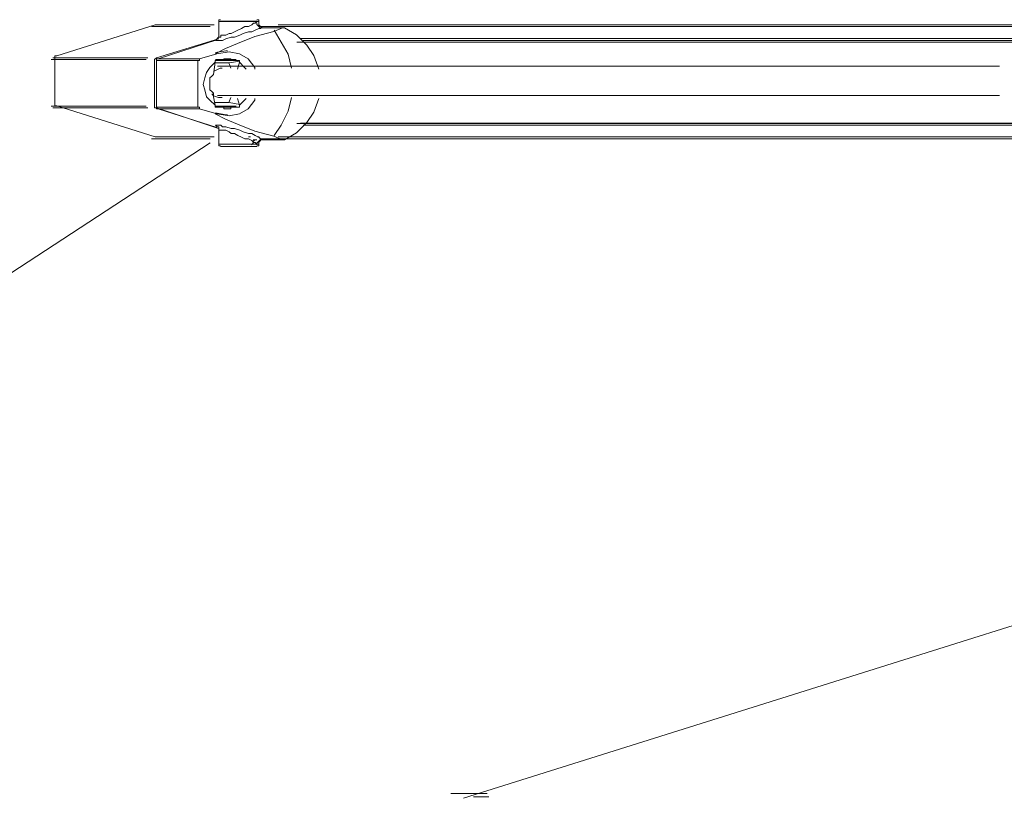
# Model space of a CAD drawing. Extents: x 44 to 177, y -263 to -14.
# Tile 3 of 256: x 78 to 89, y -224 to -216. Entities that reach past the tile are written whole.
import ezdxf

# ---------------------------------------------------------------- set-up
doc = ezdxf.new("R2010")
doc.units = 0
doc.header["$MEASUREMENT"] = 0
doc.layers.add('Livello 1', color=7, linetype='Continuous', lineweight=0)

# ---------------------------------------------------------------- blocks, each defined once
blk = doc.blocks.new('Block_0')
at = {"layer": 'Livello 1', "color": 250, "lineweight": 9, "true_color": 0x333333}
for points in [[(79.209, -215.894), (79.209, -215.894), (78.129, -216.234), (78.129, -216.234)], [(79.906, -215.856), (79.906, -215.856), (79.906, -216.007), (79.906, -216.007)], [(80.604, -215.927), (80.604, -215.927), (80.377, -215.927), (80.377, -215.927)], [(80.38, -215.913), (80.38, -215.913), (80.399, -215.913), (80.399, -215.913)], [(80.399, -215.913), (80.399, -215.913), (80.38, -215.913), (80.38, -215.913)], [(80.607, -215.913), (80.607, -215.913), (80.399, -215.913), (80.399, -215.913)], [(80.604, -215.927), (80.604, -215.927), (80.509, -215.965), (80.509, -215.965)], [(80.623, -215.927), (80.623, -215.927), (80.604, -215.927), (80.604, -215.927)], [(79.221, -216.254), (79.221, -216.254), (79.902, -216.046), (79.902, -216.046)], [(79.24, -216.266), (79.24, -216.266), (79.884, -216.059), (79.884, -216.059)], [(78.11, -216.253), (78.11, -216.253), (78.11, -216.763), (78.11, -216.763)], [(79.884, -216.21), (79.884, -216.21), (79.695, -216.266), (79.695, -216.266)], [(79.884, -216.21), (79.884, -216.21), (79.865, -216.21), (79.865, -216.21)], [(79.982, -216.178), (79.982, -216.178), (79.869, -216.197), (79.869, -216.197)], [(80.001, -216.178), (80.001, -216.178), (79.982, -216.178), (79.982, -216.178)], [(79.202, -216.784), (79.202, -216.784), (79.202, -216.273), (79.202, -216.273)], [(79.221, -216.794), (79.221, -216.794), (79.221, -216.285), (79.221, -216.285)], [(79.676, -216.285), (79.676, -216.285), (79.221, -216.285), (79.221, -216.285)], [(79.24, -216.266), (79.24, -216.266), (79.695, -216.266), (79.695, -216.266)], [(79.676, -216.285), (79.676, -216.285), (79.676, -216.794), (79.676, -216.794)], [(79.846, -216.436), (79.846, -216.436), (79.865, -216.304), (79.865, -216.304)], [(79.864, -216.311), (79.864, -216.311), (80.016, -216.311), (80.016, -216.311)], [(79.869, -216.273), (79.869, -216.273), (80.096, -216.273), (80.096, -216.273)], [(79.907, -216.273), (79.907, -216.273), (79.888, -216.273), (79.888, -216.273)], [(79.941, -216.285), (79.941, -216.285), (79.903, -216.285), (79.903, -216.285)], [(80.035, -216.368), (80.035, -216.368), (80.016, -216.311), (80.016, -216.311)], [(80.134, -216.291), (80.134, -216.291), (80.02, -216.31), (80.02, -216.31)], [(80.093, -216.285), (80.093, -216.285), (80.055, -216.285), (80.055, -216.285)], [(80.13, -216.304), (80.13, -216.304), (80.111, -216.38), (80.111, -216.38)], [(78.129, -216.781), (78.129, -216.781), (79.209, -217.121), (79.209, -217.121)], [(79.221, -216.794), (79.221, -216.794), (79.676, -216.794), (79.676, -216.794)], [(80.016, -216.746), (80.016, -216.746), (79.864, -216.746), (79.864, -216.746)], [(80.096, -216.783), (80.096, -216.783), (79.869, -216.783), (79.869, -216.783)], [(79.888, -216.783), (79.888, -216.783), (79.907, -216.783), (79.907, -216.783)], [(79.903, -216.794), (79.903, -216.794), (79.941, -216.794), (79.941, -216.794)], [(80.035, -216.689), (80.035, -216.689), (80.016, -216.746), (80.016, -216.746)], [(80.02, -216.746), (80.02, -216.746), (80.134, -216.765), (80.134, -216.765)], [(80.055, -216.794), (80.055, -216.794), (80.093, -216.794), (80.093, -216.794)], [(80.111, -216.7), (80.111, -216.7), (80.13, -216.775), (80.13, -216.775)], [(79.902, -217.03), (79.902, -217.03), (79.221, -216.803), (79.221, -216.803)], [(79.884, -217.02), (79.884, -217.02), (79.24, -216.813), (79.24, -216.813)], [(79.695, -216.813), (79.695, -216.813), (79.24, -216.813), (79.24, -216.813)], [(79.695, -216.813), (79.695, -216.813), (79.884, -216.87), (79.884, -216.87)], [(79.884, -216.87), (79.884, -216.87), (79.865, -216.87), (79.865, -216.87)], [(79.869, -216.859), (79.869, -216.859), (79.982, -216.878), (79.982, -216.878)], [(79.982, -216.878), (79.982, -216.878), (80.001, -216.878), (80.001, -216.878)], [(79.906, -217.048), (79.906, -217.048), (79.906, -217.199), (79.906, -217.199)], [(80.509, -217.115), (80.509, -217.115), (80.604, -217.152), (80.604, -217.152)], [(68.973, -224.27), (68.973, -224.27), (79.81, -217.188), (79.81, -217.188)], [(80.232, -217.121), (80.232, -217.121), (80.251, -217.121), (80.251, -217.121)], [(80.342, -217.2), (80.342, -217.2), (80.323, -217.2), (80.323, -217.2)], [(80.327, -217.121), (80.327, -217.121), (80.346, -217.121), (80.346, -217.121)], [(80.377, -217.152), (80.377, -217.152), (80.604, -217.152), (80.604, -217.152)], [(80.399, -217.143), (80.399, -217.143), (80.607, -217.143), (80.607, -217.143)], [(105.553, -217.149), (105.553, -217.149), (82.586, -224.368), (82.586, -224.368)]]:
    blk.add_open_spline(points, degree=3, dxfattribs=at)
for points, knots in [([(79.811, -215.913), (79.811, -215.913), (79.697, -215.913), (79.697, -215.913), (79.697, -215.913), (79.526, -215.913), (79.526, -215.913), (79.526, -215.913), (79.375, -215.913), (79.375, -215.913), (79.375, -215.913), (79.261, -215.913), (79.261, -215.913), (79.261, -215.913), (79.204, -215.913), (79.204, -215.913), (79.204, -215.913), (79.166, -215.913), (79.166, -215.913)], [0, 0, 0, 0, 1, 1, 1, 2, 2, 2, 3, 3, 3, 4, 4, 4, 5, 5, 5, 6, 6, 6, 6]), ([(79.853, -215.894), (79.853, -215.894), (79.796, -215.894), (79.796, -215.894), (79.796, -215.894), (79.607, -215.894), (79.607, -215.894), (79.607, -215.894), (79.474, -215.894), (79.474, -215.894), (79.474, -215.894), (79.361, -215.894), (79.361, -215.894), (79.361, -215.894), (79.285, -215.894), (79.285, -215.894), (79.285, -215.894), (79.228, -215.894), (79.228, -215.894), (79.228, -215.894), (79.209, -215.894), (79.209, -215.894)], [0, 0, 0, 0, 1, 1, 1, 2, 2, 2, 3, 3, 3, 4, 4, 4, 5, 5, 5, 6, 6, 6, 7, 7, 7, 7]), ([(80.38, -215.913), (80.38, -215.913), (80.361, -215.932), (80.361, -215.932), (80.361, -215.932), (80.342, -215.932), (80.342, -215.932), (80.342, -215.932), (80.304, -215.951), (80.304, -215.951), (80.304, -215.951), (80.266, -215.97), (80.266, -215.97), (80.266, -215.97), (80.229, -215.97), (80.229, -215.97), (80.229, -215.97), (80.172, -215.989), (80.172, -215.989), (80.172, -215.989), (80.134, -216.008), (80.134, -216.008), (80.134, -216.008), (80.077, -216.027), (80.077, -216.027), (80.077, -216.027), (80.039, -216.027), (80.039, -216.027), (80.039, -216.027), (79.982, -216.046), (79.982, -216.046), (79.982, -216.046), (79.945, -216.064), (79.945, -216.064), (79.945, -216.064), (79.926, -216.064), (79.926, -216.064), (79.926, -216.064), (79.888, -216.064), (79.888, -216.064), (79.888, -216.064), (79.869, -216.064), (79.869, -216.064), (79.869, -216.064), (79.888, -216.046), (79.888, -216.046), (79.888, -216.046), (79.907, -216.046), (79.907, -216.046)], [0, 0, 0, 0, 1, 1, 1, 2, 2, 2, 3, 3, 3, 4, 4, 4, 5, 5, 5, 6, 6, 6, 7, 7, 7, 8, 8, 8, 9, 9, 9, 10, 10, 10, 11, 11, 11, 12, 12, 12, 13, 13, 13, 14, 14, 14, 15, 15, 15, 16, 16, 16, 16]), ([(79.925, -215.837), (79.925, -215.837), (79.925, -215.837), (79.925, -215.837), (79.925, -215.837), (79.906, -215.837), (79.906, -215.837), (79.906, -215.837), (79.906, -215.856), (79.906, -215.856)], [0, 0, 0, 0, 1, 1, 1, 2, 2, 2, 3, 3, 3, 3]), ([(80.342, -215.856), (80.342, -215.856), (80.342, -215.856), (80.342, -215.856), (80.342, -215.856), (80.304, -215.856), (80.304, -215.856), (80.304, -215.856), (80.248, -215.856), (80.248, -215.856), (80.248, -215.856), (80.172, -215.856), (80.172, -215.856), (80.172, -215.856), (80.096, -215.856), (80.096, -215.856), (80.096, -215.856), (80.001, -215.856), (80.001, -215.856), (80.001, -215.856), (79.945, -215.856), (79.945, -215.856), (79.945, -215.856), (79.907, -215.856), (79.907, -215.856)], [0, 0, 0, 0, 1, 1, 1, 2, 2, 2, 3, 3, 3, 4, 4, 4, 5, 5, 5, 6, 6, 6, 7, 7, 7, 8, 8, 8, 8]), ([(79.907, -216.008), (79.907, -216.008), (79.907, -216.027), (79.907, -216.027), (79.907, -216.027), (79.926, -216.027), (79.926, -216.027), (79.926, -216.027), (79.926, -216.008), (79.926, -216.008), (79.926, -216.008), (79.963, -216.008), (79.963, -216.008), (79.963, -216.008), (79.982, -216.008), (79.982, -216.008), (79.982, -216.008), (80.02, -215.989), (80.02, -215.989), (80.02, -215.989), (80.039, -215.989), (80.039, -215.989), (80.039, -215.989), (80.077, -215.97), (80.077, -215.97), (80.077, -215.97), (80.115, -215.951), (80.115, -215.951), (80.115, -215.951), (80.153, -215.932), (80.153, -215.932), (80.153, -215.932), (80.191, -215.913), (80.191, -215.913), (80.191, -215.913), (80.229, -215.913), (80.229, -215.913), (80.229, -215.913), (80.266, -215.894), (80.266, -215.894), (80.266, -215.894), (80.285, -215.875), (80.285, -215.875), (80.285, -215.875), (80.304, -215.875), (80.304, -215.875), (80.304, -215.875), (80.323, -215.856), (80.323, -215.856)], [0, 0, 0, 0, 1, 1, 1, 2, 2, 2, 3, 3, 3, 4, 4, 4, 5, 5, 5, 6, 6, 6, 7, 7, 7, 8, 8, 8, 9, 9, 9, 10, 10, 10, 11, 11, 11, 12, 12, 12, 13, 13, 13, 14, 14, 14, 15, 15, 15, 16, 16, 16, 16]), ([(79.922, -215.852), (79.922, -215.852), (79.922, -215.852), (79.922, -215.852), (79.922, -215.852), (79.96, -215.852), (79.96, -215.852), (79.96, -215.852), (80.017, -215.852), (80.017, -215.852), (80.017, -215.852), (80.093, -215.852), (80.093, -215.852), (80.093, -215.852), (80.168, -215.852), (80.168, -215.852), (80.168, -215.852), (80.225, -215.852), (80.225, -215.852), (80.225, -215.852), (80.282, -215.852), (80.282, -215.852), (80.282, -215.852), (80.301, -215.852), (80.301, -215.852), (80.301, -215.852), (80.32, -215.852), (80.32, -215.852)], [0, 0, 0, 0, 1, 1, 1, 2, 2, 2, 3, 3, 3, 4, 4, 4, 5, 5, 5, 6, 6, 6, 7, 7, 7, 8, 8, 8, 9, 9, 9, 9]), ([(80.32, -215.871), (80.32, -215.871), (80.32, -215.889), (80.32, -215.889), (80.32, -215.889), (80.339, -215.908), (80.339, -215.908), (80.339, -215.908), (80.358, -215.927), (80.358, -215.927), (80.358, -215.927), (80.377, -215.927), (80.377, -215.927)], [0, 0, 0, 0, 1, 1, 1, 2, 2, 2, 3, 3, 3, 4, 4, 4, 4]), ([(80.342, -215.856), (80.342, -215.856), (80.342, -215.856), (80.342, -215.856), (80.342, -215.856), (80.342, -215.837), (80.342, -215.837), (80.342, -215.837), (80.323, -215.837), (80.323, -215.837)], [0, 0, 0, 0, 1, 1, 1, 2, 2, 2, 3, 3, 3, 3]), ([(80.323, -215.856), (80.323, -215.856), (80.323, -215.856), (80.323, -215.856), (80.323, -215.856), (80.342, -215.856), (80.342, -215.856)], [0, 0, 0, 0, 1, 1, 1, 2, 2, 2, 2]), ([(80.38, -215.913), (80.38, -215.913), (80.38, -215.913), (80.38, -215.913), (80.38, -215.913), (80.361, -215.913), (80.361, -215.913), (80.361, -215.913), (80.342, -215.894), (80.342, -215.894), (80.342, -215.894), (80.342, -215.875), (80.342, -215.875), (80.342, -215.875), (80.342, -215.856), (80.342, -215.856)], [0, 0, 0, 0, 1, 1, 1, 2, 2, 2, 3, 3, 3, 4, 4, 4, 5, 5, 5, 5]), ([(80.38, -215.913), (80.38, -215.913), (80.38, -215.913), (80.38, -215.913), (80.38, -215.913), (80.399, -215.913), (80.399, -215.913)], [0, 0, 0, 0, 1, 1, 1, 2, 2, 2, 2]), ([(89.629, -215.913), (89.629, -215.913), (89.459, -215.913), (89.459, -215.913), (89.459, -215.913), (88.644, -215.913), (88.644, -215.913), (88.644, -215.913), (87.867, -215.913), (87.867, -215.913), (87.867, -215.913), (87.108, -215.913), (87.108, -215.913), (87.108, -215.913), (86.388, -215.913), (86.388, -215.913), (86.388, -215.913), (85.706, -215.913), (85.706, -215.913), (85.706, -215.913), (85.042, -215.913), (85.042, -215.913), (85.042, -215.913), (84.417, -215.913), (84.417, -215.913), (84.417, -215.913), (83.81, -215.913), (83.81, -215.913), (83.81, -215.913), (83.26, -215.913), (83.26, -215.913), (83.26, -215.913), (82.73, -215.913), (82.73, -215.913), (82.73, -215.913), (82.237, -215.913), (82.237, -215.913), (82.237, -215.913), (81.782, -215.913), (81.782, -215.913), (81.782, -215.913), (81.365, -215.913), (81.365, -215.913), (81.365, -215.913), (80.967, -215.913), (80.967, -215.913), (80.967, -215.913), (80.626, -215.913), (80.626, -215.913), (80.626, -215.913), (80.531, -215.913), (80.531, -215.913)], [0, 0, 0, 0, 1, 1, 1, 2, 2, 2, 3, 3, 3, 4, 4, 4, 5, 5, 5, 6, 6, 6, 7, 7, 7, 8, 8, 8, 9, 9, 9, 10, 10, 10, 11, 11, 11, 12, 12, 12, 13, 13, 13, 14, 14, 14, 15, 15, 15, 16, 16, 16, 17, 17, 17, 17]), ([(89.671, -215.894), (89.671, -215.894), (89.595, -215.894), (89.595, -215.894), (89.595, -215.894), (88.78, -215.894), (88.78, -215.894), (88.78, -215.894), (88.003, -215.894), (88.003, -215.894), (88.003, -215.894), (87.245, -215.894), (87.245, -215.894), (87.245, -215.894), (86.525, -215.894), (86.525, -215.894), (86.525, -215.894), (85.843, -215.894), (85.843, -215.894), (85.843, -215.894), (85.179, -215.894), (85.179, -215.894), (85.179, -215.894), (84.554, -215.894), (84.554, -215.894), (84.554, -215.894), (83.947, -215.894), (83.947, -215.894), (83.947, -215.894), (83.398, -215.894), (83.398, -215.894), (83.398, -215.894), (82.867, -215.894), (82.867, -215.894), (82.867, -215.894), (82.374, -215.894), (82.374, -215.894), (82.374, -215.894), (81.9, -215.894), (81.9, -215.894), (81.9, -215.894), (81.483, -215.894), (81.483, -215.894), (81.483, -215.894), (81.085, -215.894), (81.085, -215.894), (81.085, -215.894), (80.744, -215.894), (80.744, -215.894), (80.744, -215.894), (80.555, -215.894), (80.555, -215.894)], [0, 0, 0, 0, 1, 1, 1, 2, 2, 2, 3, 3, 3, 4, 4, 4, 5, 5, 5, 6, 6, 6, 7, 7, 7, 8, 8, 8, 9, 9, 9, 10, 10, 10, 11, 11, 11, 12, 12, 12, 13, 13, 13, 14, 14, 14, 15, 15, 15, 16, 16, 16, 17, 17, 17, 17]), ([(81.002, -216.38), (81.002, -216.38), (80.945, -216.229), (80.945, -216.229), (80.945, -216.229), (80.869, -216.116), (80.869, -216.116), (80.869, -216.116), (80.755, -216.003), (80.755, -216.003), (80.755, -216.003), (80.623, -215.927), (80.623, -215.927)], [0, 0, 0, 0, 1, 1, 1, 2, 2, 2, 3, 3, 3, 4, 4, 4, 4]), ([(79.865, -216.21), (79.865, -216.21), (79.865, -216.21), (79.865, -216.21), (79.865, -216.21), (79.979, -216.153), (79.979, -216.153), (79.979, -216.153), (80.111, -216.097), (80.111, -216.097), (80.111, -216.097), (80.301, -216.021), (80.301, -216.021), (80.301, -216.021), (80.509, -215.965), (80.509, -215.965)], [0, 0, 0, 0, 1, 1, 1, 2, 2, 2, 3, 3, 3, 4, 4, 4, 5, 5, 5, 5]), ([(79.906, -216.007), (79.906, -216.007), (79.906, -216.026), (79.906, -216.026), (79.906, -216.026), (79.887, -216.045), (79.887, -216.045)], [0, 0, 0, 0, 1, 1, 1, 2, 2, 2, 2]), ([(80.513, -215.951), (80.513, -215.951), (80.588, -216.083), (80.588, -216.083), (80.588, -216.083), (80.664, -216.216), (80.664, -216.216), (80.664, -216.216), (80.702, -216.367), (80.702, -216.367)], [0, 0, 0, 0, 1, 1, 1, 2, 2, 2, 3, 3, 3, 3]), ([(89.156, -216.084), (89.156, -216.084), (88.909, -216.084), (88.909, -216.084), (88.909, -216.084), (88.113, -216.084), (88.113, -216.084), (88.113, -216.084), (87.355, -216.084), (87.355, -216.084), (87.355, -216.084), (86.635, -216.084), (86.635, -216.084), (86.635, -216.084), (85.933, -216.084), (85.933, -216.084), (85.933, -216.084), (85.27, -216.084), (85.27, -216.084), (85.27, -216.084), (84.625, -216.084), (84.625, -216.084), (84.625, -216.084), (84.038, -216.084), (84.038, -216.084), (84.038, -216.084), (83.469, -216.084), (83.469, -216.084), (83.469, -216.084), (82.938, -216.084), (82.938, -216.084), (82.938, -216.084), (82.445, -216.084), (82.445, -216.084), (82.445, -216.084), (81.972, -216.084), (81.972, -216.084), (81.972, -216.084), (81.554, -216.084), (81.554, -216.084), (81.554, -216.084), (81.175, -216.084), (81.175, -216.084), (81.175, -216.084), (80.834, -216.084), (80.834, -216.084), (80.834, -216.084), (80.758, -216.084), (80.758, -216.084)], [0, 0, 0, 0, 1, 1, 1, 2, 2, 2, 3, 3, 3, 4, 4, 4, 5, 5, 5, 6, 6, 6, 7, 7, 7, 8, 8, 8, 9, 9, 9, 10, 10, 10, 11, 11, 11, 12, 12, 12, 13, 13, 13, 14, 14, 14, 15, 15, 15, 16, 16, 16, 16]), ([(89.216, -216.045), (89.216, -216.045), (89.103, -216.045), (89.103, -216.045), (89.103, -216.045), (88.326, -216.045), (88.326, -216.045), (88.326, -216.045), (87.567, -216.045), (87.567, -216.045), (87.567, -216.045), (86.828, -216.045), (86.828, -216.045), (86.828, -216.045), (86.146, -216.045), (86.146, -216.045), (86.146, -216.045), (85.464, -216.045), (85.464, -216.045), (85.464, -216.045), (84.838, -216.045), (84.838, -216.045), (84.838, -216.045), (84.232, -216.045), (84.232, -216.045), (84.232, -216.045), (83.663, -216.045), (83.663, -216.045), (83.663, -216.045), (83.132, -216.045), (83.132, -216.045), (83.132, -216.045), (82.639, -216.045), (82.639, -216.045), (82.639, -216.045), (82.166, -216.045), (82.166, -216.045), (82.166, -216.045), (81.73, -216.045), (81.73, -216.045), (81.73, -216.045), (81.351, -216.045), (81.351, -216.045), (81.351, -216.045), (80.991, -216.045), (80.991, -216.045), (80.991, -216.045), (80.801, -216.045), (80.801, -216.045)], [0, 0, 0, 0, 1, 1, 1, 2, 2, 2, 3, 3, 3, 4, 4, 4, 5, 5, 5, 6, 6, 6, 7, 7, 7, 8, 8, 8, 9, 9, 9, 10, 10, 10, 11, 11, 11, 12, 12, 12, 13, 13, 13, 14, 14, 14, 15, 15, 15, 16, 16, 16, 16]), ([(80.83, -216.065), (80.83, -216.065), (80.924, -216.065), (80.924, -216.065), (80.924, -216.065), (81.265, -216.065), (81.265, -216.065), (81.265, -216.065), (81.663, -216.065), (81.663, -216.065), (81.663, -216.065), (82.079, -216.065), (82.079, -216.065), (82.079, -216.065), (82.533, -216.065), (82.533, -216.065), (82.533, -216.065), (83.025, -216.065), (83.025, -216.065), (83.025, -216.065), (83.536, -216.065), (83.536, -216.065), (83.536, -216.065), (84.104, -216.065), (84.104, -216.065), (84.104, -216.065), (84.691, -216.065), (84.691, -216.065), (84.691, -216.065), (85.315, -216.065), (85.315, -216.065), (85.315, -216.065), (85.959, -216.065), (85.959, -216.065), (85.959, -216.065), (86.659, -216.065), (86.659, -216.065), (86.659, -216.065), (87.359, -216.065), (87.359, -216.065), (87.359, -216.065), (88.116, -216.065), (88.116, -216.065), (88.116, -216.065), (88.892, -216.065), (88.892, -216.065), (88.892, -216.065), (89.309, -216.065), (89.309, -216.065)], [0, 0, 0, 0, 1, 1, 1, 2, 2, 2, 3, 3, 3, 4, 4, 4, 5, 5, 5, 6, 6, 6, 7, 7, 7, 8, 8, 8, 9, 9, 9, 10, 10, 10, 11, 11, 11, 12, 12, 12, 13, 13, 13, 14, 14, 14, 15, 15, 15, 16, 16, 16, 16]), ([(78.086, -216.254), (78.086, -216.254), (78.086, -216.254), (78.086, -216.254), (78.086, -216.254), (78.124, -216.254), (78.124, -216.254), (78.124, -216.254), (78.199, -216.254), (78.199, -216.254), (78.199, -216.254), (78.313, -216.254), (78.313, -216.254), (78.313, -216.254), (78.465, -216.254), (78.465, -216.254), (78.465, -216.254), (78.635, -216.254), (78.635, -216.254), (78.635, -216.254), (78.863, -216.254), (78.863, -216.254), (78.863, -216.254), (79.128, -216.254), (79.128, -216.254)], [0, 0, 0, 0, 1, 1, 1, 2, 2, 2, 3, 3, 3, 4, 4, 4, 5, 5, 5, 6, 6, 6, 7, 7, 7, 8, 8, 8, 8]), ([(78.129, -216.234), (78.129, -216.234), (78.129, -216.234), (78.129, -216.234), (78.129, -216.234), (78.11, -216.234), (78.11, -216.234), (78.11, -216.234), (78.11, -216.253), (78.11, -216.253)], [0, 0, 0, 0, 1, 1, 1, 2, 2, 2, 3, 3, 3, 3]), ([(79.221, -216.254), (79.221, -216.254), (79.221, -216.254), (79.221, -216.254), (79.221, -216.254), (79.202, -216.273), (79.202, -216.273)], [0, 0, 0, 0, 1, 1, 1, 2, 2, 2, 2]), ([(80.301, -216.38), (80.301, -216.38), (80.301, -216.361), (80.301, -216.361), (80.301, -216.361), (80.225, -216.266), (80.225, -216.266), (80.225, -216.266), (80.13, -216.21), (80.13, -216.21), (80.13, -216.21), (80.017, -216.191), (80.017, -216.191), (80.017, -216.191), (79.884, -216.21), (79.884, -216.21)], [0, 0, 0, 0, 1, 1, 1, 2, 2, 2, 3, 3, 3, 4, 4, 4, 5, 5, 5, 5]), ([(79.109, -216.273), (79.109, -216.273), (78.844, -216.273), (78.844, -216.273), (78.844, -216.273), (78.635, -216.273), (78.635, -216.273), (78.635, -216.273), (78.446, -216.273), (78.446, -216.273), (78.446, -216.273), (78.294, -216.273), (78.294, -216.273), (78.294, -216.273), (78.18, -216.273), (78.18, -216.273), (78.18, -216.273), (78.105, -216.273), (78.105, -216.273), (78.105, -216.273), (78.067, -216.273), (78.067, -216.273)], [0, 0, 0, 0, 1, 1, 1, 2, 2, 2, 3, 3, 3, 4, 4, 4, 5, 5, 5, 6, 6, 6, 7, 7, 7, 7]), ([(79.221, -216.285), (79.221, -216.285), (79.221, -216.285), (79.221, -216.285), (79.221, -216.285), (79.221, -216.266), (79.221, -216.266), (79.221, -216.266), (79.24, -216.266), (79.24, -216.266)], [0, 0, 0, 0, 1, 1, 1, 2, 2, 2, 3, 3, 3, 3]), ([(79.695, -216.266), (79.695, -216.266), (79.695, -216.266), (79.695, -216.266), (79.695, -216.266), (79.695, -216.285), (79.695, -216.285), (79.695, -216.285), (79.676, -216.285), (79.676, -216.285)], [0, 0, 0, 0, 1, 1, 1, 2, 2, 2, 3, 3, 3, 3]), ([(79.865, -216.304), (79.865, -216.304), (79.808, -216.361), (79.808, -216.361), (79.808, -216.361), (79.771, -216.417), (79.771, -216.417), (79.771, -216.417), (79.752, -216.474), (79.752, -216.474), (79.752, -216.474), (79.733, -216.549), (79.733, -216.549), (79.733, -216.549), (79.752, -216.606), (79.752, -216.606), (79.752, -216.606), (79.771, -216.681), (79.771, -216.681), (79.771, -216.681), (79.808, -216.719), (79.808, -216.719), (79.808, -216.719), (79.865, -216.775), (79.865, -216.775)], [0, 0, 0, 0, 1, 1, 1, 2, 2, 2, 3, 3, 3, 4, 4, 4, 5, 5, 5, 6, 6, 6, 7, 7, 7, 8, 8, 8, 8]), ([(79.865, -216.304), (79.865, -216.304), (79.865, -216.304), (79.865, -216.304), (79.865, -216.304), (79.865, -216.285), (79.865, -216.285), (79.865, -216.285), (79.884, -216.285), (79.884, -216.285), (79.884, -216.285), (79.903, -216.285), (79.903, -216.285)], [0, 0, 0, 0, 1, 1, 1, 2, 2, 2, 3, 3, 3, 4, 4, 4, 4]), ([(88.458, -216.347), (88.458, -216.347), (88.42, -216.347), (88.42, -216.347), (88.42, -216.347), (88.022, -216.347), (88.022, -216.347), (88.022, -216.347), (87.719, -216.347), (87.719, -216.347), (87.719, -216.347), (87.473, -216.347), (87.473, -216.347), (87.473, -216.347), (87.264, -216.347), (87.264, -216.347), (87.264, -216.347), (87.056, -216.347), (87.056, -216.347), (87.056, -216.347), (86.828, -216.347), (86.828, -216.347), (86.828, -216.347), (85.672, -216.347), (85.672, -216.347), (85.672, -216.347), (85.009, -216.347), (85.009, -216.347), (85.009, -216.347), (84.383, -216.347), (84.383, -216.347), (84.383, -216.347), (83.815, -216.347), (83.815, -216.347), (83.815, -216.347), (83.322, -216.347), (83.322, -216.347), (83.322, -216.347), (82.772, -216.347), (82.772, -216.347), (82.772, -216.347), (82.26, -216.347), (82.26, -216.347), (82.26, -216.347), (81.824, -216.347), (81.824, -216.347), (81.824, -216.347), (81.673, -216.347), (81.673, -216.347), (81.673, -216.347), (81.483, -216.347), (81.483, -216.347), (81.483, -216.347), (81.275, -216.347), (81.275, -216.347), (81.275, -216.347), (81.028, -216.347), (81.028, -216.347), (81.028, -216.347), (80.763, -216.347), (80.763, -216.347), (80.763, -216.347), (80.479, -216.347), (80.479, -216.347), (80.479, -216.347), (80.194, -216.347), (80.194, -216.347), (80.194, -216.347), (79.891, -216.347), (79.891, -216.347)], [0, 0, 0, 0, 1, 1, 1, 2, 2, 2, 3, 3, 3, 4, 4, 4, 5, 5, 5, 6, 6, 6, 7, 7, 7, 8, 8, 8, 9, 9, 9, 10, 10, 10, 11, 11, 11, 12, 12, 12, 13, 13, 13, 14, 14, 14, 15, 15, 15, 16, 16, 16, 17, 17, 17, 18, 18, 18, 19, 19, 19, 20, 20, 20, 21, 21, 21, 22, 22, 22, 23, 23, 23, 23]), ([(80.055, -216.285), (80.055, -216.285), (80.036, -216.285), (80.036, -216.285), (80.036, -216.285), (80.036, -216.266), (80.036, -216.266), (80.036, -216.266), (80.017, -216.266), (80.017, -216.266), (80.017, -216.266), (79.998, -216.266), (79.998, -216.266), (79.998, -216.266), (79.979, -216.266), (79.979, -216.266), (79.979, -216.266), (79.96, -216.266), (79.96, -216.266), (79.96, -216.266), (79.96, -216.285), (79.96, -216.285), (79.96, -216.285), (79.941, -216.285), (79.941, -216.285)], [0, 0, 0, 0, 1, 1, 1, 2, 2, 2, 3, 3, 3, 4, 4, 4, 5, 5, 5, 6, 6, 6, 7, 7, 7, 8, 8, 8, 8]), ([(79.941, -216.285), (79.941, -216.285), (80.017, -216.285), (80.017, -216.285), (80.017, -216.285), (80.055, -216.285), (80.055, -216.285)], [0, 0, 0, 0, 1, 1, 1, 2, 2, 2, 2]), ([(80.093, -216.285), (80.093, -216.285), (80.111, -216.285), (80.111, -216.285), (80.111, -216.285), (80.13, -216.285), (80.13, -216.285), (80.13, -216.285), (80.13, -216.304), (80.13, -216.304)], [0, 0, 0, 0, 1, 1, 1, 2, 2, 2, 3, 3, 3, 3]), ([(80.206, -216.38), (80.206, -216.38), (80.187, -216.361), (80.187, -216.361), (80.187, -216.361), (80.13, -216.304), (80.13, -216.304)], [0, 0, 0, 0, 1, 1, 1, 2, 2, 2, 2]), ([(79.846, -216.436), (79.846, -216.436), (79.827, -216.455), (79.827, -216.455), (79.827, -216.455), (79.808, -216.474), (79.808, -216.474), (79.808, -216.474), (79.808, -216.512), (79.808, -216.512), (79.808, -216.512), (79.808, -216.549), (79.808, -216.549), (79.808, -216.549), (79.808, -216.568), (79.808, -216.568), (79.808, -216.568), (79.808, -216.606), (79.808, -216.606), (79.808, -216.606), (79.827, -216.625), (79.827, -216.625), (79.827, -216.625), (79.846, -216.643), (79.846, -216.643)], [0, 0, 0, 0, 1, 1, 1, 2, 2, 2, 3, 3, 3, 4, 4, 4, 5, 5, 5, 6, 6, 6, 7, 7, 7, 8, 8, 8, 8]), ([(79.846, -216.405), (79.846, -216.405), (79.883, -216.386), (79.883, -216.386), (79.883, -216.386), (79.921, -216.368), (79.921, -216.368), (79.921, -216.368), (79.94, -216.368), (79.94, -216.368)], [0, 0, 0, 0, 1, 1, 1, 2, 2, 2, 3, 3, 3, 3]), ([(79.94, -216.689), (79.94, -216.689), (79.902, -216.689), (79.902, -216.689), (79.902, -216.689), (79.846, -216.67), (79.846, -216.67), (79.846, -216.67), (79.827, -216.651), (79.827, -216.651)], [0, 0, 0, 0, 1, 1, 1, 2, 2, 2, 3, 3, 3, 3]), ([(79.865, -216.775), (79.865, -216.775), (79.846, -216.681), (79.846, -216.681), (79.846, -216.681), (79.846, -216.643), (79.846, -216.643)], [0, 0, 0, 0, 1, 1, 1, 2, 2, 2, 2]), ([(79.891, -216.668), (79.891, -216.668), (80.176, -216.668), (80.176, -216.668), (80.176, -216.668), (80.46, -216.668), (80.46, -216.668), (80.46, -216.668), (80.744, -216.668), (80.744, -216.668), (80.744, -216.668), (80.991, -216.668), (80.991, -216.668), (80.991, -216.668), (81.199, -216.668), (81.199, -216.668), (81.199, -216.668), (81.464, -216.668), (81.464, -216.668), (81.464, -216.668), (81.711, -216.668), (81.711, -216.668), (81.711, -216.668), (81.957, -216.668), (81.957, -216.668), (81.957, -216.668), (82.223, -216.668), (82.223, -216.668), (82.223, -216.668), (82.507, -216.668), (82.507, -216.668), (82.507, -216.668), (82.791, -216.668), (82.791, -216.668), (82.791, -216.668), (83.056, -216.668), (83.056, -216.668), (83.056, -216.668), (83.36, -216.668), (83.36, -216.668), (83.36, -216.668), (83.815, -216.668), (83.815, -216.668), (83.815, -216.668), (84.307, -216.668), (84.307, -216.668), (84.307, -216.668), (84.8, -216.668), (84.8, -216.668), (84.8, -216.668), (85.293, -216.668), (85.293, -216.668), (85.293, -216.668), (85.786, -216.668), (85.786, -216.668), (85.786, -216.668), (86.032, -216.668), (86.032, -216.668), (86.032, -216.668), (86.279, -216.668), (86.279, -216.668), (86.279, -216.668), (86.563, -216.668), (86.563, -216.668), (86.563, -216.668), (86.885, -216.668), (86.885, -216.668), (86.885, -216.668), (87.283, -216.668), (87.283, -216.668), (87.283, -216.668), (87.757, -216.668), (87.757, -216.668), (87.757, -216.668), (88.288, -216.668), (88.288, -216.668), (88.288, -216.668), (88.458, -216.668), (88.458, -216.668)], [0, 0, 0, 0, 1, 1, 1, 2, 2, 2, 3, 3, 3, 4, 4, 4, 5, 5, 5, 6, 6, 6, 7, 7, 7, 8, 8, 8, 9, 9, 9, 10, 10, 10, 11, 11, 11, 12, 12, 12, 13, 13, 13, 14, 14, 14, 15, 15, 15, 16, 16, 16, 17, 17, 17, 18, 18, 18, 19, 19, 19, 20, 20, 20, 21, 21, 21, 22, 22, 22, 23, 23, 23, 24, 24, 24, 25, 25, 25, 26, 26, 26, 26]), ([(78.067, -216.784), (78.067, -216.784), (78.067, -216.784), (78.067, -216.784), (78.067, -216.784), (78.105, -216.784), (78.105, -216.784), (78.105, -216.784), (78.18, -216.784), (78.18, -216.784), (78.18, -216.784), (78.294, -216.784), (78.294, -216.784), (78.294, -216.784), (78.446, -216.784), (78.446, -216.784), (78.446, -216.784), (78.635, -216.784), (78.635, -216.784), (78.635, -216.784), (78.844, -216.784), (78.844, -216.784), (78.844, -216.784), (79.109, -216.784), (79.109, -216.784)], [0, 0, 0, 0, 1, 1, 1, 2, 2, 2, 3, 3, 3, 4, 4, 4, 5, 5, 5, 6, 6, 6, 7, 7, 7, 8, 8, 8, 8]), ([(78.11, -216.763), (78.11, -216.763), (78.11, -216.763), (78.11, -216.763), (78.11, -216.763), (78.11, -216.781), (78.11, -216.781), (78.11, -216.781), (78.129, -216.781), (78.129, -216.781)], [0, 0, 0, 0, 1, 1, 1, 2, 2, 2, 3, 3, 3, 3]), ([(79.202, -216.784), (79.202, -216.784), (79.202, -216.784), (79.202, -216.784), (79.202, -216.784), (79.202, -216.803), (79.202, -216.803), (79.202, -216.803), (79.221, -216.803), (79.221, -216.803)], [0, 0, 0, 0, 1, 1, 1, 2, 2, 2, 3, 3, 3, 3]), ([(79.24, -216.813), (79.24, -216.813), (79.24, -216.813), (79.24, -216.813), (79.24, -216.813), (79.221, -216.813), (79.221, -216.813), (79.221, -216.813), (79.221, -216.794), (79.221, -216.794)], [0, 0, 0, 0, 1, 1, 1, 2, 2, 2, 3, 3, 3, 3]), ([(79.676, -216.794), (79.676, -216.794), (79.676, -216.794), (79.676, -216.794), (79.676, -216.794), (79.695, -216.794), (79.695, -216.794), (79.695, -216.794), (79.695, -216.813), (79.695, -216.813)], [0, 0, 0, 0, 1, 1, 1, 2, 2, 2, 3, 3, 3, 3]), ([(79.903, -216.794), (79.903, -216.794), (79.884, -216.794), (79.884, -216.794), (79.884, -216.794), (79.865, -216.794), (79.865, -216.794), (79.865, -216.794), (79.865, -216.775), (79.865, -216.775)], [0, 0, 0, 0, 1, 1, 1, 2, 2, 2, 3, 3, 3, 3]), ([(79.884, -216.87), (79.884, -216.87), (80.017, -216.889), (80.017, -216.889), (80.017, -216.889), (80.13, -216.87), (80.13, -216.87), (80.13, -216.87), (80.225, -216.813), (80.225, -216.813), (80.225, -216.813), (80.301, -216.719), (80.301, -216.719), (80.301, -216.719), (80.301, -216.7), (80.301, -216.7)], [0, 0, 0, 0, 1, 1, 1, 2, 2, 2, 3, 3, 3, 4, 4, 4, 5, 5, 5, 5]), ([(80.055, -216.794), (80.055, -216.794), (79.979, -216.794), (79.979, -216.794), (79.979, -216.794), (79.941, -216.794), (79.941, -216.794)], [0, 0, 0, 0, 1, 1, 1, 2, 2, 2, 2]), ([(79.941, -216.794), (79.941, -216.794), (79.96, -216.794), (79.96, -216.794), (79.96, -216.794), (79.96, -216.813), (79.96, -216.813), (79.96, -216.813), (79.979, -216.813), (79.979, -216.813), (79.979, -216.813), (79.998, -216.813), (79.998, -216.813), (79.998, -216.813), (80.017, -216.813), (80.017, -216.813), (80.017, -216.813), (80.036, -216.813), (80.036, -216.813), (80.036, -216.813), (80.036, -216.794), (80.036, -216.794), (80.036, -216.794), (80.055, -216.794), (80.055, -216.794)], [0, 0, 0, 0, 1, 1, 1, 2, 2, 2, 3, 3, 3, 4, 4, 4, 5, 5, 5, 6, 6, 6, 7, 7, 7, 8, 8, 8, 8]), ([(80.13, -216.775), (80.13, -216.775), (80.13, -216.775), (80.13, -216.775), (80.13, -216.775), (80.13, -216.794), (80.13, -216.794), (80.13, -216.794), (80.111, -216.794), (80.111, -216.794), (80.111, -216.794), (80.093, -216.794), (80.093, -216.794)], [0, 0, 0, 0, 1, 1, 1, 2, 2, 2, 3, 3, 3, 4, 4, 4, 4]), ([(80.13, -216.775), (80.13, -216.775), (80.187, -216.719), (80.187, -216.719), (80.187, -216.719), (80.206, -216.7), (80.206, -216.7)], [0, 0, 0, 0, 1, 1, 1, 2, 2, 2, 2]), ([(80.702, -216.689), (80.702, -216.689), (80.664, -216.84), (80.664, -216.84), (80.664, -216.84), (80.588, -216.992), (80.588, -216.992), (80.588, -216.992), (80.513, -217.105), (80.513, -217.105)], [0, 0, 0, 0, 1, 1, 1, 2, 2, 2, 3, 3, 3, 3]), ([(80.623, -217.152), (80.623, -217.152), (80.755, -217.077), (80.755, -217.077), (80.755, -217.077), (80.869, -216.964), (80.869, -216.964), (80.869, -216.964), (80.945, -216.851), (80.945, -216.851), (80.945, -216.851), (81.002, -216.7), (81.002, -216.7)], [0, 0, 0, 0, 1, 1, 1, 2, 2, 2, 3, 3, 3, 4, 4, 4, 4]), ([(79.128, -216.803), (79.128, -216.803), (78.863, -216.803), (78.863, -216.803), (78.863, -216.803), (78.635, -216.803), (78.635, -216.803), (78.635, -216.803), (78.465, -216.803), (78.465, -216.803), (78.465, -216.803), (78.313, -216.803), (78.313, -216.803), (78.313, -216.803), (78.199, -216.803), (78.199, -216.803), (78.199, -216.803), (78.124, -216.803), (78.124, -216.803), (78.124, -216.803), (78.086, -216.803), (78.086, -216.803)], [0, 0, 0, 0, 1, 1, 1, 2, 2, 2, 3, 3, 3, 4, 4, 4, 5, 5, 5, 6, 6, 6, 7, 7, 7, 7]), ([(80.509, -217.115), (80.509, -217.115), (80.301, -217.058), (80.301, -217.058), (80.301, -217.058), (80.111, -216.983), (80.111, -216.983), (80.111, -216.983), (79.979, -216.926), (79.979, -216.926), (79.979, -216.926), (79.865, -216.87), (79.865, -216.87)], [0, 0, 0, 0, 1, 1, 1, 2, 2, 2, 3, 3, 3, 4, 4, 4, 4]), ([(79.888, -217.01), (79.888, -217.01), (79.888, -217.01), (79.888, -217.01), (79.888, -217.01), (79.869, -216.992), (79.869, -216.992), (79.869, -216.992), (79.888, -216.992), (79.888, -216.992), (79.888, -216.992), (79.926, -216.992), (79.926, -216.992), (79.926, -216.992), (79.945, -217.01), (79.945, -217.01), (79.945, -217.01), (79.982, -217.01), (79.982, -217.01), (79.982, -217.01), (80.039, -217.029), (80.039, -217.029), (80.039, -217.029), (80.077, -217.029), (80.077, -217.029), (80.077, -217.029), (80.134, -217.048), (80.134, -217.048), (80.134, -217.048), (80.172, -217.067), (80.172, -217.067), (80.172, -217.067), (80.229, -217.086), (80.229, -217.086), (80.229, -217.086), (80.266, -217.086), (80.266, -217.086), (80.266, -217.086), (80.304, -217.105), (80.304, -217.105), (80.304, -217.105), (80.342, -217.124), (80.342, -217.124), (80.342, -217.124), (80.361, -217.143), (80.361, -217.143), (80.361, -217.143), (80.38, -217.143), (80.38, -217.143)], [0, 0, 0, 0, 1, 1, 1, 2, 2, 2, 3, 3, 3, 4, 4, 4, 5, 5, 5, 6, 6, 6, 7, 7, 7, 8, 8, 8, 9, 9, 9, 10, 10, 10, 11, 11, 11, 12, 12, 12, 13, 13, 13, 14, 14, 14, 15, 15, 15, 16, 16, 16, 16]), ([(79.887, -217.01), (79.887, -217.01), (79.887, -217.01), (79.887, -217.01), (79.887, -217.01), (79.906, -217.01), (79.906, -217.01), (79.906, -217.01), (79.906, -217.029), (79.906, -217.029), (79.906, -217.029), (79.906, -217.048), (79.906, -217.048)], [0, 0, 0, 0, 1, 1, 1, 2, 2, 2, 3, 3, 3, 4, 4, 4, 4]), ([(89.137, -216.973), (89.137, -216.973), (88.909, -216.973), (88.909, -216.973), (88.909, -216.973), (88.113, -216.973), (88.113, -216.973), (88.113, -216.973), (87.355, -216.973), (87.355, -216.973), (87.355, -216.973), (86.635, -216.973), (86.635, -216.973), (86.635, -216.973), (85.933, -216.973), (85.933, -216.973), (85.933, -216.973), (85.27, -216.973), (85.27, -216.973), (85.27, -216.973), (84.625, -216.973), (84.625, -216.973), (84.625, -216.973), (84.038, -216.973), (84.038, -216.973), (84.038, -216.973), (83.469, -216.973), (83.469, -216.973), (83.469, -216.973), (82.938, -216.973), (82.938, -216.973), (82.938, -216.973), (82.445, -216.973), (82.445, -216.973), (82.445, -216.973), (81.99, -216.973), (81.99, -216.973), (81.99, -216.973), (81.554, -216.973), (81.554, -216.973), (81.554, -216.973), (81.175, -216.973), (81.175, -216.973), (81.175, -216.973), (80.834, -216.973), (80.834, -216.973), (80.834, -216.973), (80.758, -216.973), (80.758, -216.973)], [0, 0, 0, 0, 1, 1, 1, 2, 2, 2, 3, 3, 3, 4, 4, 4, 5, 5, 5, 6, 6, 6, 7, 7, 7, 8, 8, 8, 9, 9, 9, 10, 10, 10, 11, 11, 11, 12, 12, 12, 13, 13, 13, 14, 14, 14, 15, 15, 15, 16, 16, 16, 16]), ([(80.801, -216.97), (80.801, -216.97), (80.991, -216.97), (80.991, -216.97), (80.991, -216.97), (81.351, -216.97), (81.351, -216.97), (81.351, -216.97), (81.73, -216.97), (81.73, -216.97), (81.73, -216.97), (82.166, -216.97), (82.166, -216.97), (82.166, -216.97), (82.639, -216.97), (82.639, -216.97), (82.639, -216.97), (83.132, -216.97), (83.132, -216.97), (83.132, -216.97), (83.663, -216.97), (83.663, -216.97), (83.663, -216.97), (84.232, -216.97), (84.232, -216.97), (84.232, -216.97), (84.838, -216.97), (84.838, -216.97), (84.838, -216.97), (85.464, -216.97), (85.464, -216.97), (85.464, -216.97), (86.146, -216.97), (86.146, -216.97), (86.146, -216.97), (86.828, -216.97), (86.828, -216.97), (86.828, -216.97), (87.567, -216.97), (87.567, -216.97), (87.567, -216.97), (88.326, -216.97), (88.326, -216.97), (88.326, -216.97), (89.103, -216.97), (89.103, -216.97), (89.103, -216.97), (89.216, -216.97), (89.216, -216.97)], [0, 0, 0, 0, 1, 1, 1, 2, 2, 2, 3, 3, 3, 4, 4, 4, 5, 5, 5, 6, 6, 6, 7, 7, 7, 8, 8, 8, 9, 9, 9, 10, 10, 10, 11, 11, 11, 12, 12, 12, 13, 13, 13, 14, 14, 14, 15, 15, 15, 16, 16, 16, 16]), ([(80.83, -216.992), (80.83, -216.992), (80.924, -216.992), (80.924, -216.992), (80.924, -216.992), (81.265, -216.992), (81.265, -216.992), (81.265, -216.992), (81.663, -216.992), (81.663, -216.992), (81.663, -216.992), (82.079, -216.992), (82.079, -216.992), (82.079, -216.992), (82.533, -216.992), (82.533, -216.992), (82.533, -216.992), (83.025, -216.992), (83.025, -216.992), (83.025, -216.992), (83.536, -216.992), (83.536, -216.992), (83.536, -216.992), (84.104, -216.992), (84.104, -216.992), (84.104, -216.992), (84.691, -216.992), (84.691, -216.992), (84.691, -216.992), (85.315, -216.992), (85.315, -216.992), (85.315, -216.992), (85.959, -216.992), (85.959, -216.992), (85.959, -216.992), (86.659, -216.992), (86.659, -216.992), (86.659, -216.992), (87.359, -216.992), (87.359, -216.992), (87.359, -216.992), (88.116, -216.992), (88.116, -216.992), (88.116, -216.992), (88.892, -216.992), (88.892, -216.992), (88.892, -216.992), (89.309, -216.992), (89.309, -216.992)], [0, 0, 0, 0, 1, 1, 1, 2, 2, 2, 3, 3, 3, 4, 4, 4, 5, 5, 5, 6, 6, 6, 7, 7, 7, 8, 8, 8, 9, 9, 9, 10, 10, 10, 11, 11, 11, 12, 12, 12, 13, 13, 13, 14, 14, 14, 15, 15, 15, 16, 16, 16, 16]), ([(80.323, -217.2), (80.323, -217.2), (80.304, -217.181), (80.304, -217.181), (80.304, -217.181), (80.285, -217.181), (80.285, -217.181), (80.285, -217.181), (80.266, -217.162), (80.266, -217.162), (80.266, -217.162), (80.229, -217.143), (80.229, -217.143), (80.229, -217.143), (80.191, -217.143), (80.191, -217.143), (80.191, -217.143), (80.153, -217.124), (80.153, -217.124), (80.153, -217.124), (80.115, -217.105), (80.115, -217.105), (80.115, -217.105), (80.077, -217.086), (80.077, -217.086), (80.077, -217.086), (80.039, -217.086), (80.039, -217.086), (80.039, -217.086), (80.02, -217.067), (80.02, -217.067), (80.02, -217.067), (79.982, -217.048), (79.982, -217.048), (79.982, -217.048), (79.963, -217.048), (79.963, -217.048), (79.963, -217.048), (79.926, -217.048), (79.926, -217.048), (79.926, -217.048), (79.907, -217.048), (79.907, -217.048)], [0, 0, 0, 0, 1, 1, 1, 2, 2, 2, 3, 3, 3, 4, 4, 4, 5, 5, 5, 6, 6, 6, 7, 7, 7, 8, 8, 8, 9, 9, 9, 10, 10, 10, 11, 11, 11, 12, 12, 12, 13, 13, 13, 14, 14, 14, 14]), ([(79.166, -217.143), (79.166, -217.143), (79.166, -217.143), (79.166, -217.143), (79.166, -217.143), (79.204, -217.143), (79.204, -217.143), (79.204, -217.143), (79.261, -217.143), (79.261, -217.143), (79.261, -217.143), (79.375, -217.143), (79.375, -217.143), (79.375, -217.143), (79.526, -217.143), (79.526, -217.143), (79.526, -217.143), (79.697, -217.143), (79.697, -217.143), (79.697, -217.143), (79.811, -217.143), (79.811, -217.143)], [0, 0, 0, 0, 1, 1, 1, 2, 2, 2, 3, 3, 3, 4, 4, 4, 5, 5, 5, 6, 6, 6, 7, 7, 7, 7]), ([(79.209, -217.121), (79.209, -217.121), (79.228, -217.121), (79.228, -217.121), (79.228, -217.121), (79.285, -217.121), (79.285, -217.121), (79.285, -217.121), (79.361, -217.121), (79.361, -217.121), (79.361, -217.121), (79.474, -217.121), (79.474, -217.121), (79.474, -217.121), (79.607, -217.121), (79.607, -217.121), (79.607, -217.121), (79.796, -217.121), (79.796, -217.121), (79.796, -217.121), (79.853, -217.121), (79.853, -217.121)], [0, 0, 0, 0, 1, 1, 1, 2, 2, 2, 3, 3, 3, 4, 4, 4, 5, 5, 5, 6, 6, 6, 7, 7, 7, 7]), ([(79.906, -217.199), (79.906, -217.199), (79.906, -217.199), (79.906, -217.199), (79.906, -217.199), (79.906, -217.218), (79.906, -217.218), (79.906, -217.218), (79.925, -217.218), (79.925, -217.218)], [0, 0, 0, 0, 1, 1, 1, 2, 2, 2, 3, 3, 3, 3]), ([(79.907, -217.2), (79.907, -217.2), (79.907, -217.2), (79.907, -217.2), (79.907, -217.2), (79.945, -217.2), (79.945, -217.2), (79.945, -217.2), (80.001, -217.2), (80.001, -217.2), (80.001, -217.2), (80.096, -217.2), (80.096, -217.2), (80.096, -217.2), (80.172, -217.2), (80.172, -217.2), (80.172, -217.2), (80.248, -217.2), (80.248, -217.2), (80.248, -217.2), (80.304, -217.2), (80.304, -217.2), (80.304, -217.2), (80.342, -217.2), (80.342, -217.2)], [0, 0, 0, 0, 1, 1, 1, 2, 2, 2, 3, 3, 3, 4, 4, 4, 5, 5, 5, 6, 6, 6, 7, 7, 7, 8, 8, 8, 8]), ([(80.32, -217.228), (80.32, -217.228), (80.301, -217.228), (80.301, -217.228), (80.301, -217.228), (80.282, -217.228), (80.282, -217.228), (80.282, -217.228), (80.225, -217.228), (80.225, -217.228), (80.225, -217.228), (80.168, -217.228), (80.168, -217.228), (80.168, -217.228), (80.093, -217.228), (80.093, -217.228), (80.093, -217.228), (80.017, -217.228), (80.017, -217.228), (80.017, -217.228), (79.96, -217.228), (79.96, -217.228), (79.96, -217.228), (79.922, -217.228), (79.922, -217.228)], [0, 0, 0, 0, 1, 1, 1, 2, 2, 2, 3, 3, 3, 4, 4, 4, 5, 5, 5, 6, 6, 6, 7, 7, 7, 8, 8, 8, 8]), ([(80.263, -217.209), (80.263, -217.209), (80.282, -217.19), (80.282, -217.19), (80.282, -217.19), (80.282, -217.171), (80.282, -217.171), (80.282, -217.171), (80.301, -217.152), (80.301, -217.152), (80.301, -217.152), (80.32, -217.152), (80.32, -217.152)], [0, 0, 0, 0, 1, 1, 1, 2, 2, 2, 3, 3, 3, 4, 4, 4, 4]), ([(80.301, -217.152), (80.301, -217.152), (80.301, -217.152), (80.301, -217.152), (80.301, -217.152), (80.282, -217.152), (80.282, -217.152)], [0, 0, 0, 0, 1, 1, 1, 2, 2, 2, 2]), ([(80.377, -217.152), (80.377, -217.152), (80.377, -217.152), (80.377, -217.152), (80.377, -217.152), (80.358, -217.152), (80.358, -217.152), (80.358, -217.152), (80.339, -217.171), (80.339, -217.171), (80.339, -217.171), (80.32, -217.19), (80.32, -217.19), (80.32, -217.19), (80.32, -217.209), (80.32, -217.209)], [0, 0, 0, 0, 1, 1, 1, 2, 2, 2, 3, 3, 3, 4, 4, 4, 5, 5, 5, 5]), ([(80.323, -217.218), (80.323, -217.218), (80.323, -217.218), (80.323, -217.218), (80.323, -217.218), (80.342, -217.218), (80.342, -217.218), (80.342, -217.218), (80.342, -217.199), (80.342, -217.199)], [0, 0, 0, 0, 1, 1, 1, 2, 2, 2, 3, 3, 3, 3]), ([(80.342, -217.199), (80.342, -217.199), (80.342, -217.199), (80.342, -217.199), (80.342, -217.199), (80.342, -217.18), (80.342, -217.18), (80.342, -217.18), (80.361, -217.162), (80.361, -217.162), (80.361, -217.162), (80.361, -217.143), (80.361, -217.143), (80.361, -217.143), (80.38, -217.143), (80.38, -217.143), (80.38, -217.143), (80.399, -217.143), (80.399, -217.143)], [0, 0, 0, 0, 1, 1, 1, 2, 2, 2, 3, 3, 3, 4, 4, 4, 5, 5, 5, 6, 6, 6, 6]), ([(80.377, -217.152), (80.377, -217.152), (80.377, -217.152), (80.377, -217.152), (80.377, -217.152), (80.358, -217.152), (80.358, -217.152)], [0, 0, 0, 0, 1, 1, 1, 2, 2, 2, 2]), ([(80.377, -217.152), (80.377, -217.152), (80.377, -217.152), (80.377, -217.152), (80.377, -217.152), (80.396, -217.152), (80.396, -217.152)], [0, 0, 0, 0, 1, 1, 1, 2, 2, 2, 2]), ([(80.396, -217.152), (80.396, -217.152), (80.396, -217.152), (80.396, -217.152), (80.396, -217.152), (80.377, -217.152), (80.377, -217.152)], [0, 0, 0, 0, 1, 1, 1, 2, 2, 2, 2]), ([(80.531, -217.143), (80.531, -217.143), (80.626, -217.143), (80.626, -217.143), (80.626, -217.143), (80.967, -217.143), (80.967, -217.143), (80.967, -217.143), (81.365, -217.143), (81.365, -217.143), (81.365, -217.143), (81.782, -217.143), (81.782, -217.143), (81.782, -217.143), (82.237, -217.143), (82.237, -217.143), (82.237, -217.143), (82.73, -217.143), (82.73, -217.143), (82.73, -217.143), (83.26, -217.143), (83.26, -217.143), (83.26, -217.143), (83.81, -217.143), (83.81, -217.143), (83.81, -217.143), (84.417, -217.143), (84.417, -217.143), (84.417, -217.143), (85.042, -217.143), (85.042, -217.143), (85.042, -217.143), (85.706, -217.143), (85.706, -217.143), (85.706, -217.143), (86.388, -217.143), (86.388, -217.143), (86.388, -217.143), (87.108, -217.143), (87.108, -217.143), (87.108, -217.143), (87.867, -217.143), (87.867, -217.143), (87.867, -217.143), (88.644, -217.143), (88.644, -217.143), (88.644, -217.143), (89.459, -217.143), (89.459, -217.143), (89.459, -217.143), (89.629, -217.143), (89.629, -217.143)], [0, 0, 0, 0, 1, 1, 1, 2, 2, 2, 3, 3, 3, 4, 4, 4, 5, 5, 5, 6, 6, 6, 7, 7, 7, 8, 8, 8, 9, 9, 9, 10, 10, 10, 11, 11, 11, 12, 12, 12, 13, 13, 13, 14, 14, 14, 15, 15, 15, 16, 16, 16, 17, 17, 17, 17]), ([(80.555, -217.121), (80.555, -217.121), (80.744, -217.121), (80.744, -217.121), (80.744, -217.121), (81.085, -217.121), (81.085, -217.121), (81.085, -217.121), (81.483, -217.121), (81.483, -217.121), (81.483, -217.121), (81.9, -217.121), (81.9, -217.121), (81.9, -217.121), (82.374, -217.121), (82.374, -217.121), (82.374, -217.121), (82.867, -217.121), (82.867, -217.121), (82.867, -217.121), (83.398, -217.121), (83.398, -217.121), (83.398, -217.121), (83.947, -217.121), (83.947, -217.121), (83.947, -217.121), (84.554, -217.121), (84.554, -217.121), (84.554, -217.121), (85.179, -217.121), (85.179, -217.121), (85.179, -217.121), (85.843, -217.121), (85.843, -217.121), (85.843, -217.121), (86.525, -217.121), (86.525, -217.121), (86.525, -217.121), (87.245, -217.121), (87.245, -217.121), (87.245, -217.121), (88.003, -217.121), (88.003, -217.121), (88.003, -217.121), (88.78, -217.121), (88.78, -217.121), (88.78, -217.121), (89.595, -217.121), (89.595, -217.121), (89.595, -217.121), (89.671, -217.121), (89.671, -217.121)], [0, 0, 0, 0, 1, 1, 1, 2, 2, 2, 3, 3, 3, 4, 4, 4, 5, 5, 5, 6, 6, 6, 7, 7, 7, 8, 8, 8, 9, 9, 9, 10, 10, 10, 11, 11, 11, 12, 12, 12, 13, 13, 13, 14, 14, 14, 15, 15, 15, 16, 16, 16, 17, 17, 17, 17]), ([(80.604, -217.152), (80.604, -217.152), (80.604, -217.152), (80.604, -217.152), (80.604, -217.152), (80.623, -217.152), (80.623, -217.152)], [0, 0, 0, 0, 1, 1, 1, 2, 2, 2, 2]), ([(82.448, -224.315), (82.448, -224.315), (82.467, -224.315), (82.467, -224.315), (82.467, -224.315), (82.504, -224.315), (82.504, -224.315), (82.504, -224.315), (82.561, -224.315), (82.561, -224.315), (82.561, -224.315), (82.637, -224.315), (82.637, -224.315), (82.637, -224.315), (82.712, -224.315), (82.712, -224.315), (82.712, -224.315), (82.788, -224.315), (82.788, -224.315)], [0, 0, 0, 0, 1, 1, 1, 2, 2, 2, 3, 3, 3, 4, 4, 4, 5, 5, 5, 6, 6, 6, 6]), ([(82.788, -224.315), (82.788, -224.315), (82.826, -224.315), (82.826, -224.315), (82.826, -224.315), (82.845, -224.315), (82.845, -224.315)], [0, 0, 0, 0, 1, 1, 1, 2, 2, 2, 2]), ([(82.694, -224.353), (82.694, -224.353), (82.712, -224.353), (82.712, -224.353), (82.712, -224.353), (82.769, -224.353), (82.769, -224.353), (82.769, -224.353), (82.826, -224.353), (82.826, -224.353), (82.826, -224.353), (82.845, -224.353), (82.845, -224.353), (82.845, -224.353), (82.864, -224.353), (82.864, -224.353)], [0, 0, 0, 0, 1, 1, 1, 2, 2, 2, 3, 3, 3, 4, 4, 4, 5, 5, 5, 5])]:
    blk.add_open_spline(points, degree=3, knots=knots, dxfattribs=at)

msp = doc.modelspace()

# ---------------------------------------------------------------- block references
at = {"layer": 'Livello 1'}
msp.add_blockref('Block_0', (0, 0), dxfattribs=at)

doc.saveas('drawing.dxf')
